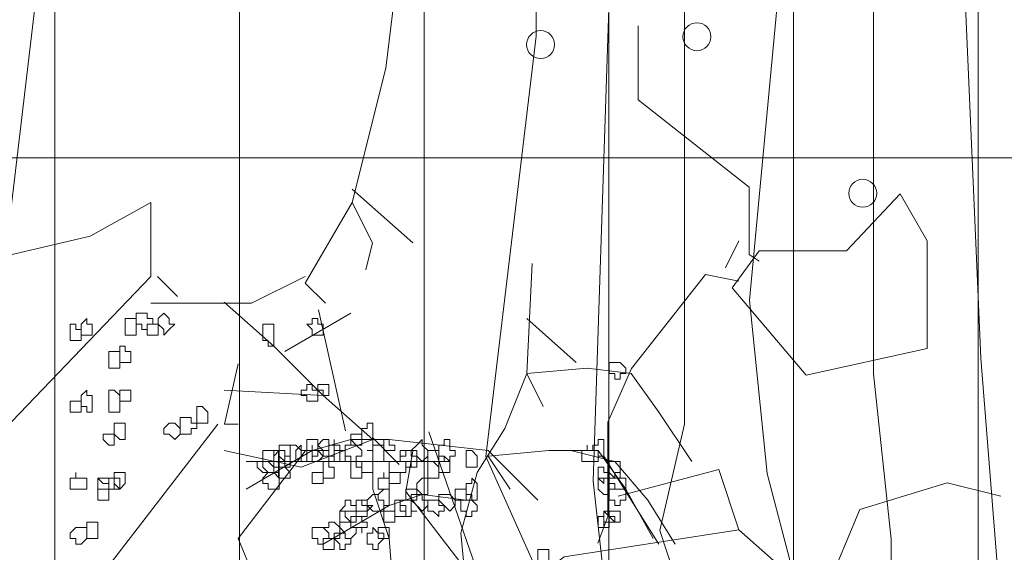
# Model space of a CAD drawing. Header units: millimetres. Extents: x 14400 to 93787, y -21104 to 39413.
# Tile 109 of 256: x 24619 to 24648, y 9767 to 9783. Entities that reach past the tile are written whole.
import ezdxf

# ---------------------------------------------------------------- set-up
doc = ezdxf.new("R2010")
doc.units = ezdxf.units.MM
doc.layers.add('_MODUS - zielen', color=66, linetype='Continuous', lineweight=9)
doc.layers.add('Hatch', color=4, linetype='Continuous', lineweight=5)

msp = doc.modelspace()

# ---------------------------------------------------------------- hatches: boundary and pattern name
at = {"layer": 'Hatch', "ltscale": 2, "true_color": 0xc7c7c7}
h = msp.add_hatch(dxfattribs=at)
h.set_pattern_fill('GRATE', color=9, scale=7, angle=90)
h.paths.add_polyline_path([(24866.08516, 9993.23322), (25012.58516, 9993.23322), (25012.58516, 9747.23322), (24548.33412, 9747.23322), (24548.33412, 9824.23322), (24866.08516, 9824.23322)])

# ---------------------------------------------------------------- linework, layer by layer
at = {"layer": '_MODUS - zielen', "transparency": 33554687}
for p, q in [((24634.23347, 9782.6662, -6681.00084), (24634.23347, 9786.63563, -6681.00084)), ((24640.65485, 9774.72736, -6681.00084), (24641.67736, 9785.65808, -6681.00084)), ((24647.60794, 9772.97963, -6681.00084), (24647.11713, 9784.41393, -6681.00084)), ((24635.95129, 9769.27681, -6681.00084), (24636.44209, 9784.14733, -6681.00084)), ((24644.3768, 9772.50567, -6681.00084), (24644.3768, 9784.14733, -6681.00084)), ((24618.43306, 9777.50676), (24619.16927, 9783.69787)), ((24638.69162, 9770.99492, -6681.00084), (24638.69162, 9783.67337, -6681.00084)), ((24632.72015, 9770.01737, -6681.00084), (24634.23347, 9782.6662, -6681.00084)), ((24641.18656, 9769.51379, -6681.00084), (24640.65485, 9774.72736, -6681.00084)), ((24648.09875, 9766.78852, -6681.00084), (24647.60794, 9772.97963, -6681.00084)), ((24644.90851, 9767.52908, -6681.00084), (24644.3768, 9772.50567, -6681.00084)), ((24632.72015, 9765.81097, -6681.00084), (24631.00232, 9770.75794, -6681.00084)), ((24637.95541, 9767.79568, -6681.00084), (24638.69162, 9770.99492, -6681.00084)), ((24634.72427, 9765.54437, -6681.00084), (24632.72015, 9770.01737, -6681.00084)), ((24636.44209, 9764.8038, -6681.00084), (24635.95129, 9769.27681, -6681.00084)), ((24642.41357, 9764.8038, -6681.00084), (24641.18656, 9769.51379, -6681.00084)), ((24638.69162, 9765.54437, -6681.00084), (24637.95541, 9767.79568, -6681.00084)), ((24644.90851, 9764.30022, -6681.00084), (24644.90851, 9767.52908, -6681.00084))]:
    msp.add_line(p, q, dxfattribs=at)
for points in [[(24631.12451, 9789.58716), (24630.51755, 9788.37441), (24629.70967, 9781.70438), (24628.69889, 9777.66181), (24629.3048, 9776.44907), (24629.10283, 9775.64053)], [(24628.69889, 9778.06602), (24630.51755, 9776.44907)], [(24622.63451, 9775.43842), (24617.98603, 9770.58745), (24614.14543, 9769.37483), (24613.33755, 9770.18324), (24617.38012, 9775.84263), (24620.81572, 9776.65117), (24622.63451, 9777.66181), (24622.63451, 9775.43842)], [(24628.69889, 9777.66181), (24627.28405, 9775.23632), (24627.88996, 9774.62988)], [(24627.28405, 9775.43842), (24625.66723, 9774.62988), (24622.63451, 9774.62988)], [(24622.83754, 9775.43842), (24623.44344, 9774.83212)], [(24627.68799, 9774.42778), (24628.49692, 9770.78968)], [(24625.26223, 9772.8107), (24624.85829, 9770.99165), (24625.26223, 9770.99165)], [(24624.65632, 9770.99165), (24620.91723, 9766.14067), (24620.91723, 9764.11939), (24621.42269, 9763.71518), (24621.82663, 9762.30033), (24623.84738, 9761.28969), (24623.84738, 9754.61966), (24621.82663, 9753.40678), (24619.40087, 9756.03451), (24617.68254, 9758.46), (24617.68254, 9763.51295), (24619.60284, 9764.92806), (24620.61375, 9764.52359)], [(24629.3048, 9770.58745), (24630.11361, 9769.77904)], [(24627.28405, 9770.18324), (24625.26223, 9767.55552), (24626.67708, 9764.11939), (24631.73042, 9758.8642), (24631.93239, 9759.47064)], [(24626.47511, 9770.18324), (24626.47511, 9769.37483)], [(24630.51755, 9770.18324), (24630.31558, 9768.97036), (24632.63982, 9765.9387), (24632.63982, 9760.48128), (24631.73042, 9759.47064), (24631.12451, 9759.47064)]]:
    msp.add_lwpolyline(points, dxfattribs=at)
at = {"layer": '_MODUS - zielen', "transparency": 33554687, "elevation": -6681.00084}
for points in [[(24637.30171, 9782.97411), (24637.30171, 9780.75072), (24640.6358, 9778.12313), (24640.6358, 9776.10184), (24640.93928, 9775.89974)], [(24640.93928, 9776.20283), (24643.56701, 9776.20283), (24645.18382, 9777.92089), (24645.99276, 9776.50605), (24645.99276, 9773.27215), (24642.35413, 9772.46361), (24640.1314, 9775.0912), (24640.93928, 9776.20283)], [(24640.33337, 9776.50605), (24639.92837, 9775.69764)], [(24633.45374, 9762.58797), (24632.13003, 9766.0627), (24631.96457, 9767.71733), (24632.46096, 9769.53743), (24633.28828, 9770.86114), (24633.95013, 9772.51577), (24634.11559, 9775.82504)], [(24640.33337, 9775.2933), (24639.32246, 9775.49541), (24637.09868, 9772.66571), (24636.39126, 9771.04863), (24636.39126, 9768.21894), (24636.08883, 9767.4104)], [(24629.97901, 9763.08436), (24629.97901, 9765.40084), (24629.81354, 9767.55187), (24629.31715, 9769.04104), (24629.31715, 9770.53021), (24627.82798, 9771.85392), (24626.33881, 9773.34309), (24624.84964, 9774.6668)], [(24628.6553, 9774.33587), (24626.66974, 9773.17763), (24626.66974, 9773.17763)], [(24635.4393, 9772.8467), (24633.95013, 9774.17041), (24633.95013, 9774.17041)], [(24634.44652, 9771.52299), (24633.95013, 9772.51577), (24635.77023, 9772.68124), (24637.09393, 9772.51577), (24637.92125, 9771.35753), (24638.91403, 9769.86836)], [(24629.31715, 9770.53021), (24627.82798, 9771.85392), (24624.84964, 9772.01938)], [(24629.31715, 9770.53021), (24627.16613, 9769.70289), (24624.84964, 9770.19929)], [(24634.28106, 9768.71011), (24632.79189, 9770.19929), (24629.81354, 9770.53021), (24628.6553, 9770.53021), (24627.49705, 9770.19929), (24625.51149, 9769.04104)], [(24633.45374, 9769.04104), (24632.79189, 9770.03382), (24634.61198, 9770.19929), (24636.10115, 9770.19929), (24636.92847, 9769.04104), (24637.75579, 9767.55187)], [(24635.27384, 9770.19929), (24636.59754, 9769.86836), (24637.59033, 9768.71011), (24638.41764, 9767.38641)], [(24631.63364, 9769.86836), (24629.97901, 9769.86836), (24628.48984, 9769.86836), (24625.51149, 9769.86836)], [(24636.26662, 9770.03382), (24637.09393, 9768.71011), (24637.92125, 9767.38641)], [(24636.69474, 9768.82524), (24639.7264, 9769.63378), (24640.33337, 9767.81473)], [(24648.21549, 9768.82524), (24646.59867, 9769.22958), (24643.97095, 9768.42104), (24642.9611, 9765.99568), (24641.74822, 9765.38938)], [(24632.13003, 9768.71011), (24630.80632, 9768.87558), (24629.81354, 9768.54465), (24627.82798, 9767.38641)], [(24641.95019, 9765.18714), (24642.15216, 9766.19778), (24640.33337, 9767.81473), (24635.07792, 9767.00619), (24634.26899, 9766.39989)]]:
    msp.add_lwpolyline(points, dxfattribs=at)
at = {"layer": '_MODUS - zielen', "transparency": 33554687}
for points in [[(24638.64766, 9782.64841, 1), (24639.48921, 9782.64841, 1)], [(24633.9441, 9782.41142, 1), (24634.78565, 9782.41142, 1)], [(24643.63753, 9777.93842, 1), (24644.47907, 9777.93842, 1)]]:
    msp.add_lwpolyline(points, format="xyb", close=True, dxfattribs=at)
at = {"layer": '_MODUS - zielen', "transparency": 33554687, "elevation": -6681.00084}
for points in [[(24622.36769, 9774.33587), (24622.20222, 9774.33587), (24622.20222, 9774.17041), (24622.20222, 9774.00494), (24622.20222, 9774.00494), (24622.36769, 9774.00494), (24622.36769, 9773.83948), (24622.53315, 9773.83948), (24622.53315, 9773.83948), (24622.53315, 9774.00494), (24622.69861, 9774.00494), (24622.69861, 9774.00494), (24622.69861, 9774.17041), (24622.53315, 9774.17041), (24622.53315, 9774.33587), (24622.53315, 9774.33587)], [(24622.36769, 9774.33587), (24622.20222, 9774.33587), (24622.20222, 9774.17041), (24622.20222, 9774.00494), (24622.20222, 9774.00494), (24622.36769, 9774.00494), (24622.36769, 9773.83948), (24622.53315, 9773.83948), (24622.53315, 9773.83948), (24622.53315, 9774.00494), (24622.69861, 9774.00494), (24622.69861, 9774.00494), (24622.69861, 9774.17041), (24622.53315, 9774.17041), (24622.53315, 9774.33587), (24622.53315, 9774.33587)], [(24623.02954, 9774.33587), (24622.86408, 9774.17041), (24622.86408, 9774.00494), (24622.86408, 9774.00494), (24623.02954, 9773.83948), (24623.02954, 9773.83948), (24623.02954, 9773.67402), (24623.195, 9773.83948), (24623.36047, 9774.00494), (24623.36047, 9774.00494), (24623.195, 9774.00494), (24623.195, 9774.17041)], [(24620.21666, 9774.00494), (24620.21666, 9773.83948), (24620.21666, 9773.67402), (24620.21666, 9773.67402), (24620.21666, 9773.67402), (24620.21666, 9773.50855), (24620.38213, 9773.50855), (24620.38213, 9773.50855), (24620.54759, 9773.50855), (24620.54759, 9773.67402), (24620.54759, 9773.67402), (24620.54759, 9773.83948), (24620.38213, 9773.83948), (24620.38213, 9774.00494), (24620.38213, 9774.00494)], [(24620.71305, 9774.17041), (24620.54759, 9774.00494), (24620.54759, 9774.00494), (24620.54759, 9773.83948), (24620.54759, 9773.67402), (24620.71305, 9773.67402), (24620.71305, 9773.67402), (24620.71305, 9773.67402), (24620.87852, 9773.67402), (24620.87852, 9773.83948), (24620.87852, 9774.00494), (24620.87852, 9774.00494), (24620.71305, 9774.00494)], [(24622.03676, 9774.17041), (24621.8713, 9774.17041), (24621.8713, 9774.00494), (24621.8713, 9774.00494), (24621.8713, 9773.83948), (24621.8713, 9773.67402), (24622.03676, 9773.67402), (24622.03676, 9773.67402), (24622.20222, 9773.67402), (24622.20222, 9773.67402), (24622.20222, 9773.67402), (24622.20222, 9773.83948), (24622.20222, 9774.00494), (24622.20222, 9774.00494), (24622.20222, 9774.00494), (24622.20222, 9774.17041)], [(24622.03676, 9774.17041), (24621.8713, 9774.17041), (24621.8713, 9774.00494), (24621.8713, 9774.00494), (24621.8713, 9773.83948), (24621.8713, 9773.67402), (24622.03676, 9773.67402), (24622.03676, 9773.67402), (24622.20222, 9773.67402), (24622.20222, 9773.67402), (24622.20222, 9773.67402), (24622.20222, 9773.83948), (24622.20222, 9774.00494), (24622.20222, 9774.00494), (24622.20222, 9774.00494), (24622.20222, 9774.17041)], [(24622.53315, 9774.00494), (24622.53315, 9774.00494), (24622.53315, 9774.00494), (24622.53315, 9773.83948), (24622.53315, 9773.83948), (24622.53315, 9773.67402), (24622.53315, 9773.67402), (24622.69861, 9773.67402), (24622.86408, 9773.67402), (24622.86408, 9773.67402), (24622.86408, 9773.67402), (24622.86408, 9773.83948), (24622.86408, 9774.00494), (24622.86408, 9774.00494), (24622.86408, 9774.00494), (24622.69861, 9774.00494)], [(24626.00788, 9774.00494), (24626.00788, 9773.83948), (24626.00788, 9773.67402), (24626.00788, 9773.67402), (24626.00788, 9773.67402), (24626.00788, 9773.50855), (24626.17335, 9773.50855), (24626.17335, 9773.34309), (24626.33881, 9773.34309), (24626.33881, 9773.50855), (24626.33881, 9773.67402), (24626.33881, 9773.67402), (24626.33881, 9773.83948), (24626.33881, 9773.83948), (24626.33881, 9774.00494), (24626.17335, 9774.00494)], [(24627.49705, 9774.17041), (24627.49705, 9774.00494), (24627.33159, 9774.00494), (24627.33159, 9774.00494), (24627.49705, 9773.83948), (24627.49705, 9773.67402), (24627.49705, 9773.67402), (24627.66252, 9773.67402), (24627.82798, 9773.67402), (24627.82798, 9773.83948), (24627.82798, 9774.00494), (24627.82798, 9774.00494), (24627.66252, 9774.00494), (24627.66252, 9774.17041)], [(24621.37491, 9773.17763), (24621.37491, 9773.01216), (24621.37491, 9772.8467), (24621.37491, 9772.8467), (24621.37491, 9772.68124), (24621.54037, 9772.68124), (24621.70583, 9772.68124), (24621.70583, 9772.8467), (24621.70583, 9772.8467), (24621.70583, 9773.01216), (24621.70583, 9773.17763), (24621.54037, 9773.17763)], [(24621.70583, 9773.34309), (24621.70583, 9773.17763), (24621.70583, 9773.17763), (24621.70583, 9773.01216), (24621.70583, 9773.01216), (24621.70583, 9772.8467), (24621.8713, 9772.8467), (24621.8713, 9772.8467), (24621.8713, 9772.8467), (24622.03676, 9772.8467), (24622.03676, 9773.01216), (24622.03676, 9773.17763), (24622.03676, 9773.17763), (24621.8713, 9773.17763), (24621.8713, 9773.34309)], [(24636.59754, 9772.8467), (24636.59754, 9772.8467), (24636.43208, 9772.8467), (24636.43208, 9772.68124), (24636.43208, 9772.51577), (24636.59754, 9772.51577), (24636.59754, 9772.51577), (24636.59754, 9772.51577), (24636.59754, 9772.35031), (24636.76301, 9772.35031), (24636.76301, 9772.51577), (24636.92847, 9772.51577), (24636.92847, 9772.51577), (24636.92847, 9772.68124), (24636.76301, 9772.8467), (24636.76301, 9772.8467)], [(24620.71305, 9772.01938), (24620.54759, 9771.85392), (24620.54759, 9771.68846), (24620.54759, 9771.68846), (24620.54759, 9771.52299), (24620.71305, 9771.52299), (24620.71305, 9771.35753), (24620.71305, 9771.35753), (24620.87852, 9771.35753), (24620.87852, 9771.52299), (24620.87852, 9771.68846), (24620.87852, 9771.68846), (24620.87852, 9771.85392), (24620.71305, 9771.85392)], [(24621.37491, 9772.01938), (24621.37491, 9771.85392), (24621.37491, 9771.68846), (24621.37491, 9771.68846), (24621.37491, 9771.52299), (24621.37491, 9771.52299), (24621.37491, 9771.35753), (24621.54037, 9771.35753), (24621.70583, 9771.35753), (24621.70583, 9771.52299), (24621.70583, 9771.68846), (24621.70583, 9771.68846), (24621.70583, 9771.68846), (24621.70583, 9771.85392), (24621.54037, 9772.01938)], [(24621.70583, 9772.01938), (24621.70583, 9772.01938), (24621.70583, 9772.01938), (24621.70583, 9771.85392), (24621.70583, 9771.68846), (24621.70583, 9771.68846), (24621.70583, 9771.68846), (24621.8713, 9771.68846), (24621.8713, 9771.68846), (24622.03676, 9771.68846), (24622.03676, 9771.68846), (24622.03676, 9771.85392), (24622.03676, 9772.01938), (24621.8713, 9772.01938), (24621.8713, 9772.01938), (24621.8713, 9772.01938)], [(24627.33159, 9772.18485), (24627.33159, 9772.01938), (24627.16613, 9772.01938), (24627.16613, 9772.01938), (24627.16613, 9771.85392), (24627.33159, 9771.85392), (24627.33159, 9771.68846), (24627.49705, 9771.68846), (24627.49705, 9771.68846), (24627.49705, 9771.68846), (24627.49705, 9771.68846), (24627.66252, 9771.68846), (24627.66252, 9771.85392), (24627.66252, 9772.01938), (24627.66252, 9772.01938), (24627.49705, 9772.01938), (24627.49705, 9772.18485), (24627.49705, 9772.18485)], [(24627.82798, 9772.18485), (24627.66252, 9772.18485), (24627.66252, 9772.18485), (24627.66252, 9772.01938), (24627.66252, 9772.01938), (24627.82798, 9772.01938), (24627.82798, 9771.85392), (24627.82798, 9771.85392), (24627.99344, 9771.85392), (24627.99344, 9772.01938), (24627.99344, 9772.01938), (24627.99344, 9772.18485), (24627.99344, 9772.18485)], [(24620.21666, 9771.68846), (24620.21666, 9771.68846), (24620.21666, 9771.68846), (24620.21666, 9771.52299), (24620.21666, 9771.35753), (24620.21666, 9771.35753), (24620.21666, 9771.35753), (24620.38213, 9771.35753), (24620.38213, 9771.35753), (24620.54759, 9771.35753), (24620.54759, 9771.35753), (24620.54759, 9771.52299), (24620.54759, 9771.68846), (24620.38213, 9771.68846), (24620.38213, 9771.68846), (24620.38213, 9771.68846)], [(24624.02232, 9771.52299), (24624.02232, 9771.35753), (24624.02232, 9771.35753), (24624.02232, 9771.19207), (24624.02232, 9771.19207), (24624.02232, 9771.0266), (24624.18779, 9771.0266), (24624.35325, 9771.0266), (24624.35325, 9771.0266), (24624.35325, 9771.0266), (24624.35325, 9771.19207), (24624.35325, 9771.35753), (24624.35325, 9771.35753), (24624.35325, 9771.35753), (24624.18779, 9771.52299)], [(24623.69139, 9771.19207), (24623.52593, 9771.19207), (24623.52593, 9771.0266), (24623.52593, 9771.0266), (24623.52593, 9770.86114), (24623.52593, 9770.69568), (24623.69139, 9770.69568), (24623.69139, 9770.69568), (24623.85686, 9770.69568), (24623.85686, 9770.86114), (24624.02232, 9770.86114), (24624.02232, 9771.0266), (24623.85686, 9771.0266), (24623.85686, 9771.0266), (24623.85686, 9771.19207)], [(24621.70583, 9771.0266), (24621.54037, 9771.0266), (24621.54037, 9770.86114), (24621.54037, 9770.69568), (24621.54037, 9770.69568), (24621.70583, 9770.53021), (24621.70583, 9770.53021), (24621.8713, 9770.53021), (24621.8713, 9770.69568), (24621.8713, 9770.69568), (24621.8713, 9770.86114), (24621.8713, 9770.86114), (24621.8713, 9771.0266)], [(24623.195, 9771.0266), (24623.02954, 9770.86114), (24623.02954, 9770.69568), (24623.195, 9770.69568), (24623.195, 9770.69568), (24623.36047, 9770.53021), (24623.36047, 9770.53021), (24623.52593, 9770.69568), (24623.52593, 9770.69568), (24623.52593, 9770.86114), (24623.36047, 9771.0266), (24623.36047, 9771.0266), (24623.36047, 9771.0266)], [(24629.15169, 9770.86114), (24628.98623, 9770.86114), (24628.98623, 9770.69568), (24628.98623, 9770.69568), (24628.98623, 9770.53021), (24629.15169, 9770.53021), (24629.15169, 9770.53021), (24629.31715, 9770.53021), (24629.31715, 9770.53021), (24629.31715, 9770.53021), (24629.31715, 9770.69568), (24629.31715, 9770.69568), (24629.31715, 9770.86114), (24629.31715, 9770.86114), (24629.31715, 9771.0266), (24629.15169, 9771.0266)], [(24621.37491, 9770.69568), (24621.20944, 9770.69568), (24621.20944, 9770.69568), (24621.20944, 9770.53021), (24621.20944, 9770.53021), (24621.37491, 9770.36475), (24621.37491, 9770.36475), (24621.54037, 9770.36475), (24621.54037, 9770.53021), (24621.54037, 9770.53021), (24621.54037, 9770.69568), (24621.54037, 9770.69568)], [(24627.49705, 9770.53021), (24627.33159, 9770.53021), (24627.33159, 9770.36475), (24627.33159, 9770.19929), (24627.33159, 9770.19929), (24627.49705, 9770.19929), (24627.49705, 9770.03382), (24627.49705, 9770.03382), (24627.66252, 9770.03382), (24627.66252, 9770.19929), (24627.82798, 9770.19929), (24627.82798, 9770.19929), (24627.66252, 9770.36475), (24627.66252, 9770.53021)], [(24627.82798, 9770.53021), (24627.66252, 9770.36475), (24627.66252, 9770.19929), (24627.66252, 9770.19929), (24627.82798, 9770.19929), (24627.82798, 9770.03382), (24627.82798, 9770.03382), (24627.99344, 9770.03382), (24628.15891, 9770.03382), (24628.15891, 9770.19929), (24628.15891, 9770.19929), (24628.15891, 9770.36475), (24627.99344, 9770.36475), (24627.99344, 9770.53021)], [(24628.15891, 9770.36475), (24627.99344, 9770.36475), (24627.99344, 9770.19929), (24627.99344, 9770.19929), (24627.99344, 9770.03382), (24628.15891, 9770.03382), (24628.15891, 9769.86836), (24628.15891, 9769.86836), (24628.32437, 9769.86836), (24628.32437, 9770.03382), (24628.32437, 9770.03382), (24628.32437, 9770.19929), (24628.32437, 9770.19929), (24628.32437, 9770.36475), (24628.15891, 9770.36475), (24628.15891, 9770.53021)], [(24628.6553, 9770.53021), (24628.6553, 9770.36475), (24628.48984, 9770.36475), (24628.48984, 9770.19929), (24628.48984, 9770.19929), (24628.48984, 9770.03382), (24628.6553, 9770.03382), (24628.6553, 9769.86836), (24628.82076, 9769.86836), (24628.82076, 9770.03382), (24628.98623, 9770.03382), (24628.98623, 9770.19929), (24628.98623, 9770.19929), (24628.82076, 9770.36475)], [(24628.6553, 9770.69568), (24628.6553, 9770.69568), (24628.6553, 9770.69568), (24628.6553, 9770.53021), (24628.6553, 9770.53021), (24628.6553, 9770.53021), (24628.6553, 9770.36475), (24628.82076, 9770.36475), (24628.98623, 9770.36475), (24628.98623, 9770.36475), (24628.98623, 9770.53021), (24628.98623, 9770.53021), (24628.98623, 9770.69568), (24628.98623, 9770.69568), (24628.98623, 9770.69568), (24628.82076, 9770.69568)], [(24629.64808, 9770.53021), (24629.64808, 9770.53021), (24629.64808, 9770.36475), (24629.64808, 9770.19929), (24629.64808, 9770.19929), (24629.81354, 9770.19929), (24629.81354, 9770.19929), (24629.97901, 9770.19929), (24629.97901, 9770.36475), (24629.81354, 9770.36475), (24629.81354, 9770.53021), (24629.81354, 9770.53021)], [(24630.64086, 9770.36475), (24630.4754, 9770.19929), (24630.4754, 9770.19929), (24630.64086, 9770.19929), (24630.64086, 9770.03382), (24630.80632, 9769.86836), (24630.80632, 9769.86836), (24630.97179, 9770.03382), (24630.97179, 9770.19929), (24630.97179, 9770.19929), (24630.80632, 9770.36475), (24630.80632, 9770.36475), (24630.80632, 9770.53021)], [(24631.46818, 9770.36475), (24631.30271, 9770.36475), (24631.30271, 9770.19929), (24631.30271, 9770.19929), (24631.30271, 9770.03382), (24631.46818, 9770.03382), (24631.46818, 9769.86836), (24631.63364, 9769.86836), (24631.63364, 9769.86836), (24631.63364, 9770.03382), (24631.7991, 9770.03382), (24631.7991, 9770.19929), (24631.7991, 9770.19929), (24631.63364, 9770.19929), (24631.63364, 9770.36475), (24631.63364, 9770.36475), (24631.63364, 9770.53021), (24631.46818, 9770.53021)], [(24636.10115, 9770.53021), (24636.10115, 9770.36475), (24635.93569, 9770.36475), (24635.93569, 9770.19929), (24636.10115, 9770.19929), (24636.10115, 9770.19929), (24636.10115, 9770.03382), (24636.10115, 9770.03382), (24636.26662, 9770.03382), (24636.26662, 9770.03382), (24636.26662, 9770.19929), (24636.26662, 9770.19929), (24636.26662, 9770.36475), (24636.26662, 9770.53021)], [(24626.17335, 9770.19929), (24626.17335, 9770.19929), (24626.00788, 9770.19929), (24626.00788, 9770.03382), (24626.00788, 9769.86836), (24626.17335, 9769.86836), (24626.33881, 9769.70289), (24626.33881, 9769.70289), (24626.33881, 9769.86836), (24626.50427, 9769.86836), (24626.50427, 9769.86836), (24626.50427, 9770.03382), (24626.50427, 9770.19929), (24626.33881, 9770.19929), (24626.33881, 9770.19929)], [(24626.33881, 9770.19929), (24626.33881, 9770.19929), (24626.33881, 9770.03382), (24626.33881, 9769.86836), (24626.33881, 9769.86836), (24626.33881, 9769.70289), (24626.33881, 9769.70289), (24626.50427, 9769.70289), (24626.66974, 9769.70289), (24626.66974, 9769.86836), (24626.66974, 9769.86836), (24626.66974, 9769.86836), (24626.66974, 9769.86836), (24626.66974, 9770.03382), (24626.66974, 9770.19929), (24626.50427, 9770.19929)], [(24626.50427, 9770.19929), (24626.33881, 9770.03382), (24626.33881, 9769.86836), (24626.33881, 9769.86836), (24626.50427, 9769.86836), (24626.50427, 9769.70289), (24626.66974, 9769.70289), (24626.66974, 9769.70289), (24626.8352, 9769.70289), (24626.8352, 9769.86836), (24626.8352, 9769.86836), (24626.8352, 9770.03382), (24626.66974, 9770.03382), (24626.66974, 9770.19929), (24626.66974, 9770.19929)], [(24626.66974, 9770.36475), (24626.50427, 9770.36475), (24626.50427, 9770.19929), (24626.50427, 9770.19929), (24626.50427, 9770.03382), (24626.66974, 9769.86836), (24626.66974, 9769.86836), (24626.8352, 9769.86836), (24626.8352, 9770.03382), (24626.8352, 9770.19929), (24626.8352, 9770.19929), (24626.8352, 9770.36475)], [(24627.00066, 9770.36475), (24626.8352, 9770.36475), (24626.8352, 9770.19929), (24626.8352, 9770.19929), (24626.8352, 9770.03382), (24626.8352, 9769.86836), (24627.00066, 9769.86836), (24627.00066, 9769.86836), (24627.16613, 9769.86836), (24627.16613, 9770.03382), (24627.16613, 9770.19929), (24627.16613, 9770.19929)], [(24627.00066, 9770.19929), (24627.00066, 9770.19929), (24627.00066, 9770.19929), (24627.00066, 9770.03382), (24627.00066, 9770.03382), (24627.00066, 9769.86836), (24627.16613, 9769.86836), (24627.16613, 9769.86836), (24627.33159, 9769.86836), (24627.33159, 9769.86836), (24627.33159, 9770.03382), (24627.33159, 9770.19929), (24627.33159, 9770.19929), (24627.16613, 9770.19929), (24627.16613, 9770.19929), (24627.16613, 9770.36475)], [(24627.49705, 9770.19929), (24627.33159, 9770.19929), (24627.33159, 9770.19929), (24627.33159, 9770.03382), (24627.33159, 9769.86836), (24627.49705, 9769.86836), (24627.49705, 9769.86836), (24627.49705, 9769.86836), (24627.66252, 9769.86836), (24627.66252, 9769.86836), (24627.82798, 9770.03382), (24627.66252, 9770.19929), (24627.66252, 9770.19929), (24627.49705, 9770.19929), (24627.49705, 9770.36475)], [(24627.66252, 9770.19929), (24627.66252, 9770.19929), (24627.49705, 9770.19929), (24627.49705, 9770.03382), (24627.49705, 9769.86836), (24627.66252, 9769.86836), (24627.66252, 9769.86836), (24627.82798, 9769.86836), (24627.82798, 9769.70289), (24627.82798, 9769.70289), (24627.82798, 9769.86836), (24627.99344, 9769.86836), (24627.99344, 9769.86836), (24627.99344, 9770.03382), (24627.99344, 9770.19929), (24627.82798, 9770.19929), (24627.82798, 9770.19929), (24627.82798, 9770.19929)], [(24628.32437, 9770.19929), (24628.15891, 9770.19929), (24628.15891, 9770.19929), (24628.15891, 9770.03382), (24628.15891, 9769.86836), (24628.15891, 9769.86836), (24628.32437, 9769.86836), (24628.32437, 9769.86836), (24628.48984, 9769.86836), (24628.48984, 9769.86836), (24628.48984, 9770.03382), (24628.48984, 9770.19929)], [(24629.31715, 9770.36475), (24629.31715, 9770.19929), (24629.15169, 9770.19929), (24629.15169, 9770.19929), (24629.31715, 9770.19929), (24629.31715, 9770.03382), (24629.31715, 9769.86836), (24629.31715, 9769.86836), (24629.48262, 9769.86836), (24629.64808, 9769.86836), (24629.64808, 9770.03382), (24629.64808, 9770.19929), (24629.64808, 9770.19929), (24629.64808, 9770.36475), (24629.48262, 9770.36475)], [(24630.30993, 9770.19929), (24630.30993, 9770.03382), (24630.14447, 9770.03382), (24630.14447, 9769.86836), (24630.30993, 9769.86836), (24630.30993, 9769.70289), (24630.4754, 9769.70289), (24630.4754, 9769.70289), (24630.64086, 9769.70289), (24630.64086, 9769.86836), (24630.64086, 9769.86836), (24630.64086, 9770.03382), (24630.4754, 9770.03382), (24630.4754, 9770.19929), (24630.4754, 9770.19929)], [(24630.30993, 9770.19929), (24630.14447, 9770.19929), (24630.14447, 9770.03382), (24630.14447, 9769.86836), (24630.30993, 9769.86836), (24630.4754, 9769.86836), (24630.4754, 9769.70289), (24630.4754, 9769.86836), (24630.64086, 9769.86836), (24630.64086, 9769.86836), (24630.64086, 9770.03382), (24630.4754, 9770.03382), (24630.4754, 9770.19929), (24630.4754, 9770.19929)], [(24631.13725, 9770.19929), (24630.97179, 9770.19929), (24630.97179, 9770.19929), (24630.97179, 9770.03382), (24630.97179, 9769.86836), (24630.97179, 9769.86836), (24631.13725, 9769.86836), (24631.30271, 9769.70289), (24631.30271, 9769.86836), (24631.30271, 9769.86836), (24631.30271, 9769.86836), (24631.30271, 9770.03382), (24631.30271, 9770.19929), (24631.30271, 9770.19929), (24631.30271, 9770.19929)], [(24632.29549, 9770.19929), (24632.13003, 9770.19929), (24632.13003, 9770.03382), (24632.13003, 9769.86836), (24632.13003, 9769.86836), (24632.13003, 9769.70289), (24632.29549, 9769.70289), (24632.29549, 9769.70289), (24632.46096, 9769.70289), (24632.46096, 9769.86836), (24632.46096, 9769.86836), (24632.46096, 9770.03382)], [(24635.77023, 9770.19929), (24635.60476, 9770.19929), (24635.60476, 9770.19929), (24635.60476, 9770.03382), (24635.60476, 9769.86836), (24635.77023, 9769.86836), (24635.77023, 9769.86836), (24635.77023, 9769.86836), (24635.93569, 9769.86836), (24635.93569, 9769.86836), (24636.10115, 9769.86836), (24636.10115, 9770.03382), (24636.10115, 9770.19929), (24635.93569, 9770.19929), (24635.77023, 9770.19929), (24635.77023, 9770.36475), (24635.77023, 9770.36475)], [(24626.00788, 9769.86836), (24626.00788, 9769.86836), (24625.84242, 9769.86836), (24625.84242, 9769.70289), (24626.00788, 9769.53743), (24626.00788, 9769.53743), (24626.00788, 9769.53743), (24626.17335, 9769.53743), (24626.33881, 9769.53743), (24626.33881, 9769.53743), (24626.33881, 9769.70289), (24626.33881, 9769.86836), (24626.17335, 9769.86836)], [(24626.17335, 9769.86836), (24626.17335, 9769.86836), (24626.00788, 9769.86836), (24626.00788, 9769.70289), (24626.17335, 9769.53743), (24626.17335, 9769.53743), (24626.33881, 9769.53743), (24626.33881, 9769.53743), (24626.50427, 9769.53743), (24626.50427, 9769.53743), (24626.50427, 9769.70289), (24626.50427, 9769.86836), (24626.33881, 9769.86836), (24626.33881, 9769.86836)], [(24627.82798, 9769.86836), (24627.82798, 9769.70289), (24627.82798, 9769.70289), (24627.82798, 9769.53743), (24627.82798, 9769.53743), (24627.82798, 9769.37197), (24627.82798, 9769.37197), (24627.99344, 9769.37197), (24628.15891, 9769.37197), (24628.15891, 9769.37197), (24628.15891, 9769.37197), (24628.15891, 9769.53743), (24628.15891, 9769.53743), (24628.15891, 9769.70289), (24627.99344, 9769.70289), (24627.99344, 9769.86836)], [(24628.6553, 9769.70289), (24628.6553, 9769.70289), (24628.6553, 9769.53743), (24628.6553, 9769.53743), (24628.6553, 9769.37197), (24628.6553, 9769.37197), (24628.6553, 9769.37197), (24628.82076, 9769.37197), (24628.98623, 9769.37197), (24628.98623, 9769.37197), (24628.98623, 9769.53743), (24628.98623, 9769.53743), (24628.98623, 9769.70289), (24628.82076, 9769.70289), (24628.82076, 9769.86836), (24628.6553, 9769.86836)], [(24628.98623, 9769.86836), (24628.98623, 9769.86836), (24628.98623, 9769.86836), (24628.98623, 9769.70289), (24628.98623, 9769.53743), (24628.98623, 9769.53743), (24628.98623, 9769.53743), (24629.15169, 9769.53743), (24629.31715, 9769.53743), (24629.31715, 9769.53743), (24629.31715, 9769.70289), (24629.31715, 9769.86836), (24629.31715, 9769.86836), (24629.31715, 9769.86836), (24629.15169, 9769.86836)], [(24629.97901, 9769.86836), (24629.81354, 9769.86836), (24629.81354, 9769.86836), (24629.81354, 9769.70289), (24629.81354, 9769.53743), (24629.97901, 9769.53743), (24629.97901, 9769.53743), (24630.14447, 9769.53743), (24630.14447, 9769.53743), (24630.14447, 9769.53743), (24630.30993, 9769.53743), (24630.30993, 9769.70289), (24630.30993, 9769.86836), (24630.14447, 9769.86836), (24630.14447, 9769.86836), (24630.14447, 9769.86836)], [(24630.97179, 9769.86836), (24630.97179, 9769.86836), (24630.97179, 9769.70289), (24630.97179, 9769.53743), (24630.97179, 9769.53743), (24630.97179, 9769.37197), (24630.97179, 9769.37197), (24631.13725, 9769.37197), (24631.30271, 9769.37197), (24631.30271, 9769.53743), (24631.30271, 9769.53743), (24631.30271, 9769.70289), (24631.13725, 9769.86836)], [(24631.30271, 9770.03382), (24631.30271, 9769.86836), (24631.30271, 9769.86836), (24631.30271, 9769.86836), (24631.30271, 9769.70289), (24631.30271, 9769.53743), (24631.30271, 9769.53743), (24631.46818, 9769.53743), (24631.63364, 9769.53743), (24631.63364, 9769.53743), (24631.63364, 9769.53743), (24631.63364, 9769.70289), (24631.63364, 9769.86836), (24631.63364, 9769.86836), (24631.46818, 9770.03382)], [(24636.59754, 9769.86836), (24636.43208, 9769.86836), (24636.43208, 9769.70289), (24636.43208, 9769.53743), (24636.43208, 9769.53743), (24636.59754, 9769.37197), (24636.59754, 9769.37197), (24636.76301, 9769.37197), (24636.76301, 9769.53743), (24636.76301, 9769.53743), (24636.76301, 9769.70289), (24636.76301, 9769.86836)], [(24626.66974, 9769.70289), (24626.50427, 9769.70289), (24626.50427, 9769.53743), (24626.50427, 9769.53743), (24626.50427, 9769.37197), (24626.50427, 9769.37197), (24626.66974, 9769.37197), (24626.66974, 9769.37197), (24626.8352, 9769.37197), (24626.8352, 9769.37197), (24626.8352, 9769.53743), (24626.8352, 9769.53743)], [(24636.10115, 9769.70289), (24636.10115, 9769.53743), (24636.10115, 9769.53743), (24636.10115, 9769.53743), (24636.10115, 9769.37197), (24636.10115, 9769.37197), (24636.26662, 9769.2065), (24636.26662, 9769.2065), (24636.26662, 9769.37197), (24636.43208, 9769.37197), (24636.43208, 9769.37197), (24636.43208, 9769.53743), (24636.26662, 9769.53743), (24636.26662, 9769.70289), (24636.26662, 9769.70289)], [(24620.38213, 9769.37197), (24620.21666, 9769.37197), (24620.21666, 9769.37197), (24620.21666, 9769.2065), (24620.21666, 9769.04104), (24620.38213, 9769.04104), (24620.38213, 9769.04104), (24620.38213, 9769.04104), (24620.54759, 9769.04104), (24620.54759, 9769.04104), (24620.71305, 9769.04104), (24620.71305, 9769.2065), (24620.71305, 9769.37197), (24620.54759, 9769.37197), (24620.54759, 9769.37197), (24620.38213, 9769.37197), (24620.38213, 9769.53743), (24620.38213, 9769.53743)], [(24621.04398, 9769.2065), (24621.04398, 9769.2065), (24621.04398, 9769.04104), (24621.04398, 9769.04104), (24621.04398, 9768.87558), (24621.04398, 9768.87558), (24621.04398, 9768.71011), (24621.20944, 9768.71011), (24621.37491, 9768.71011), (24621.37491, 9768.87558), (24621.37491, 9768.87558), (24621.37491, 9769.04104), (24621.37491, 9769.04104), (24621.37491, 9769.04104), (24621.37491, 9769.2065), (24621.20944, 9769.2065), (24621.04398, 9769.37197)], [(24621.04398, 9769.2065), (24621.04398, 9769.2065), (24621.04398, 9769.04104), (24621.04398, 9769.04104), (24621.04398, 9768.87558), (24621.04398, 9768.87558), (24621.04398, 9768.71011), (24621.20944, 9768.71011), (24621.37491, 9768.71011), (24621.37491, 9768.87558), (24621.37491, 9768.87558), (24621.37491, 9769.04104), (24621.37491, 9769.04104), (24621.37491, 9769.04104), (24621.37491, 9769.2065), (24621.20944, 9769.2065), (24621.04398, 9769.37197)], [(24621.20944, 9769.37197), (24621.04398, 9769.37197), (24621.04398, 9769.37197), (24621.04398, 9769.2065), (24621.04398, 9769.04104), (24621.20944, 9769.04104), (24621.37491, 9769.04104), (24621.37491, 9769.04104), (24621.54037, 9769.04104), (24621.54037, 9769.2065), (24621.54037, 9769.37197), (24621.37491, 9769.37197), (24621.37491, 9769.37197), (24621.37491, 9769.37197)], [(24621.54037, 9769.53743), (24621.54037, 9769.53743), (24621.54037, 9769.37197), (24621.37491, 9769.37197), (24621.54037, 9769.37197), (24621.54037, 9769.2065), (24621.70583, 9769.04104), (24621.70583, 9769.04104), (24621.8713, 9769.2065), (24621.8713, 9769.37197), (24621.8713, 9769.37197), (24621.8713, 9769.53743), (24621.70583, 9769.53743), (24621.70583, 9769.53743), (24621.70583, 9769.53743)], [(24621.37491, 9769.37197), (24621.37491, 9769.37197), (24621.37491, 9769.2065), (24621.37491, 9769.04104), (24621.37491, 9769.04104), (24621.37491, 9769.04104), (24621.54037, 9769.04104), (24621.70583, 9769.04104), (24621.70583, 9769.04104), (24621.70583, 9769.04104), (24621.70583, 9769.2065), (24621.70583, 9769.37197), (24621.70583, 9769.37197), (24621.70583, 9769.37197), (24621.54037, 9769.37197)], [(24621.37491, 9769.37197), (24621.37491, 9769.37197), (24621.37491, 9769.2065), (24621.37491, 9769.04104), (24621.37491, 9769.04104), (24621.37491, 9769.04104), (24621.54037, 9769.04104), (24621.70583, 9769.04104), (24621.70583, 9769.04104), (24621.70583, 9769.04104), (24621.70583, 9769.2065), (24621.70583, 9769.37197), (24621.70583, 9769.37197), (24621.70583, 9769.37197), (24621.54037, 9769.37197)], [(24626.17335, 9769.53743), (24626.00788, 9769.37197), (24626.00788, 9769.37197), (24626.00788, 9769.2065), (24626.17335, 9769.2065), (24626.17335, 9769.04104), (24626.33881, 9769.04104), (24626.33881, 9769.04104), (24626.50427, 9769.04104), (24626.50427, 9769.2065), (24626.50427, 9769.37197), (24626.50427, 9769.37197), (24626.33881, 9769.53743), (24626.33881, 9769.53743)], [(24627.49705, 9769.53743), (24627.49705, 9769.53743), (24627.49705, 9769.53743), (24627.49705, 9769.37197), (24627.49705, 9769.37197), (24627.49705, 9769.2065), (24627.49705, 9769.2065), (24627.66252, 9769.2065), (24627.82798, 9769.2065), (24627.82798, 9769.37197), (24627.82798, 9769.37197), (24627.82798, 9769.53743), (24627.66252, 9769.53743)], [(24629.64808, 9769.37197), (24629.48262, 9769.37197), (24629.48262, 9769.37197), (24629.48262, 9769.2065), (24629.48262, 9769.04104), (24629.64808, 9769.04104), (24629.64808, 9769.04104), (24629.64808, 9769.04104), (24629.81354, 9769.04104), (24629.81354, 9769.04104), (24629.81354, 9769.2065), (24629.81354, 9769.37197), (24629.81354, 9769.37197), (24629.64808, 9769.37197), (24629.64808, 9769.53743), (24629.64808, 9769.53743)], [(24629.81354, 9769.53743), (24629.81354, 9769.53743), (24629.81354, 9769.37197), (24629.81354, 9769.37197), (24629.81354, 9769.37197), (24629.81354, 9769.2065), (24629.97901, 9769.2065), (24630.14447, 9769.2065), (24630.14447, 9769.37197), (24630.14447, 9769.37197), (24630.14447, 9769.53743), (24630.14447, 9769.53743), (24630.14447, 9769.53743), (24629.97901, 9769.53743)], [(24630.80632, 9769.37197), (24630.64086, 9769.2065), (24630.64086, 9769.04104), (24630.64086, 9769.04104), (24630.80632, 9768.87558), (24630.80632, 9768.87558), (24630.97179, 9768.87558), (24630.97179, 9768.87558), (24630.97179, 9769.04104), (24630.97179, 9769.04104), (24630.97179, 9769.2065), (24630.97179, 9769.37197)], [(24632.29549, 9769.37197), (24632.29549, 9769.2065), (24632.13003, 9769.2065), (24632.13003, 9769.04104), (24632.13003, 9769.04104), (24632.13003, 9768.87558), (24632.29549, 9768.87558), (24632.29549, 9768.71011), (24632.46096, 9768.71011), (24632.46096, 9768.87558), (24632.46096, 9768.87558), (24632.46096, 9769.04104), (24632.46096, 9769.04104), (24632.46096, 9769.2065)], [(24636.26662, 9769.37197), (24636.10115, 9769.37197), (24636.10115, 9769.2065), (24636.10115, 9769.04104), (24636.10115, 9769.04104), (24636.26662, 9768.87558), (24636.26662, 9768.87558), (24636.43208, 9768.87558), (24636.43208, 9769.04104), (24636.59754, 9769.04104), (24636.43208, 9769.04104), (24636.43208, 9769.2065), (24636.43208, 9769.37197)], [(24636.59754, 9769.53743), (24636.59754, 9769.37197), (24636.43208, 9769.37197), (24636.43208, 9769.37197), (24636.43208, 9769.2065), (24636.59754, 9769.2065), (24636.59754, 9769.04104), (24636.59754, 9769.04104), (24636.76301, 9769.04104), (24636.92847, 9769.04104), (24636.92847, 9769.2065), (24636.92847, 9769.37197), (24636.92847, 9769.37197), (24636.76301, 9769.37197), (24636.76301, 9769.53743)], [(24629.64808, 9769.04104), (24629.64808, 9769.04104), (24629.48262, 9768.87558), (24629.48262, 9768.71011), (24629.64808, 9768.71011), (24629.64808, 9768.71011), (24629.64808, 9768.54465), (24629.81354, 9768.54465), (24629.81354, 9768.71011), (24629.81354, 9768.71011), (24629.81354, 9768.71011), (24629.81354, 9768.87558), (24629.81354, 9769.04104), (24629.81354, 9769.04104)], [(24630.4754, 9769.04104), (24630.30993, 9769.04104), (24630.30993, 9769.04104), (24630.30993, 9768.87558), (24630.30993, 9768.71011), (24630.4754, 9768.71011), (24630.4754, 9768.71011), (24630.64086, 9768.71011), (24630.64086, 9768.71011), (24630.64086, 9768.87558), (24630.64086, 9769.04104), (24630.64086, 9769.04104)], [(24631.96457, 9769.04104), (24631.7991, 9769.04104), (24631.7991, 9769.04104), (24631.7991, 9768.87558), (24631.7991, 9768.71011), (24631.7991, 9768.71011), (24631.96457, 9768.71011), (24631.96457, 9768.71011), (24632.13003, 9768.71011), (24632.13003, 9768.71011), (24632.13003, 9768.87558), (24632.13003, 9769.04104)], [(24636.59754, 9769.04104), (24636.59754, 9769.04104), (24636.43208, 9769.04104), (24636.43208, 9768.87558), (24636.43208, 9768.71011), (24636.59754, 9768.71011), (24636.59754, 9768.71011), (24636.59754, 9768.71011), (24636.59754, 9768.54465), (24636.76301, 9768.54465), (24636.76301, 9768.71011), (24636.92847, 9768.71011), (24636.92847, 9768.71011), (24636.92847, 9768.87558), (24636.92847, 9769.04104), (24636.76301, 9769.04104), (24636.76301, 9769.04104)], [(24628.48984, 9768.71011), (24628.48984, 9768.54465), (24628.32437, 9768.37919), (24628.32437, 9768.37919), (24628.48984, 9768.37919), (24628.48984, 9768.21372), (24628.6553, 9768.04826), (24628.6553, 9768.04826), (24628.6553, 9768.21372), (24628.82076, 9768.21372), (24628.82076, 9768.37919), (24628.82076, 9768.37919), (24628.82076, 9768.54465), (24628.6553, 9768.54465), (24628.6553, 9768.71011)], [(24628.98623, 9768.71011), (24628.82076, 9768.71011), (24628.82076, 9768.71011), (24628.82076, 9768.54465), (24628.82076, 9768.37919), (24628.98623, 9768.37919), (24628.98623, 9768.37919), (24629.15169, 9768.37919), (24629.15169, 9768.37919), (24629.31715, 9768.54465), (24629.15169, 9768.54465), (24629.15169, 9768.71011), (24629.15169, 9768.71011)], [(24628.98623, 9768.71011), (24628.82076, 9768.71011), (24628.82076, 9768.54465), (24628.82076, 9768.37919), (24628.82076, 9768.37919), (24628.82076, 9768.21372), (24628.98623, 9768.21372), (24628.98623, 9768.04826), (24628.98623, 9768.21372), (24629.15169, 9768.21372), (24629.15169, 9768.37919), (24629.15169, 9768.37919), (24629.15169, 9768.54465), (24628.98623, 9768.54465)], [(24629.31715, 9768.87558), (24629.15169, 9768.71011), (24629.15169, 9768.71011), (24629.15169, 9768.54465), (24629.31715, 9768.37919), (24629.31715, 9768.37919), (24629.48262, 9768.37919), (24629.64808, 9768.37919), (24629.64808, 9768.54465), (24629.64808, 9768.71011), (24629.64808, 9768.71011), (24629.48262, 9768.71011), (24629.48262, 9768.87558)], [(24630.14447, 9768.71011), (24629.97901, 9768.71011), (24629.97901, 9768.54465), (24629.97901, 9768.37919), (24629.97901, 9768.37919), (24629.97901, 9768.21372), (24630.14447, 9768.21372), (24630.14447, 9768.21372), (24630.30993, 9768.21372), (24630.30993, 9768.37919), (24630.30993, 9768.37919), (24630.30993, 9768.54465), (24630.14447, 9768.54465)], [(24630.30993, 9768.71011), (24630.14447, 9768.71011), (24630.14447, 9768.71011), (24630.14447, 9768.54465), (24630.14447, 9768.37919), (24630.14447, 9768.37919), (24630.30993, 9768.37919), (24630.30993, 9768.21372), (24630.4754, 9768.21372), (24630.4754, 9768.37919), (24630.4754, 9768.37919), (24630.64086, 9768.37919), (24630.4754, 9768.37919), (24630.4754, 9768.54465), (24630.4754, 9768.71011), (24630.4754, 9768.71011), (24630.4754, 9768.71011)], [(24630.64086, 9768.87558), (24630.4754, 9768.87558), (24630.4754, 9768.71011), (24630.4754, 9768.71011), (24630.64086, 9768.54465), (24630.80632, 9768.37919), (24630.80632, 9768.37919), (24630.97179, 9768.54465), (24630.97179, 9768.71011), (24630.97179, 9768.71011), (24630.80632, 9768.71011), (24630.80632, 9768.87558), (24630.80632, 9768.87558)], [(24631.13725, 9768.71011), (24630.97179, 9768.71011), (24630.97179, 9768.54465), (24630.97179, 9768.37919), (24631.13725, 9768.37919), (24631.30271, 9768.21372), (24631.30271, 9768.37919), (24631.46818, 9768.37919), (24631.46818, 9768.54465), (24631.30271, 9768.54465), (24631.30271, 9768.71011), (24631.30271, 9768.71011)], [(24631.46818, 9768.87558), (24631.30271, 9768.87558), (24631.30271, 9768.71011), (24631.30271, 9768.71011), (24631.46818, 9768.54465), (24631.63364, 9768.37919), (24631.63364, 9768.37919), (24631.7991, 9768.54465), (24631.7991, 9768.71011), (24631.7991, 9768.71011), (24631.63364, 9768.87558), (24631.63364, 9768.87558)], [(24632.13003, 9768.71011), (24632.13003, 9768.71011), (24631.96457, 9768.71011), (24631.96457, 9768.54465), (24631.96457, 9768.37919), (24631.96457, 9768.37919), (24632.13003, 9768.37919), (24632.13003, 9768.21372), (24632.29549, 9768.21372), (24632.29549, 9768.21372), (24632.29549, 9768.37919), (24632.46096, 9768.37919), (24632.46096, 9768.37919), (24632.46096, 9768.54465), (24632.29549, 9768.71011), (24632.29549, 9768.71011), (24632.29549, 9768.71011)], [(24628.48984, 9768.37919), (24628.32437, 9768.37919), (24628.32437, 9768.21372), (24628.32437, 9768.04826), (24628.48984, 9768.04826), (24628.48984, 9768.04826), (24628.6553, 9768.04826), (24628.6553, 9768.04826), (24628.82076, 9768.04826), (24628.82076, 9768.04826), (24628.82076, 9768.21372), (24628.82076, 9768.37919), (24628.6553, 9768.37919), (24628.6553, 9768.37919), (24628.6553, 9768.37919)], [(24629.64808, 9768.37919), (24629.64808, 9768.37919), (24629.64808, 9768.21372), (24629.64808, 9768.04826), (24629.64808, 9768.04826), (24629.64808, 9768.04826), (24629.81354, 9768.04826), (24629.81354, 9768.04826), (24629.97901, 9768.04826), (24629.97901, 9768.04826), (24629.97901, 9768.21372), (24629.97901, 9768.37919), (24629.81354, 9768.37919), (24629.81354, 9768.37919), (24629.81354, 9768.37919)], [(24636.26662, 9768.37919), (24636.26662, 9768.21372), (24636.26662, 9768.04826), (24636.26662, 9768.04826), (24636.26662, 9768.04826), (24636.26662, 9767.8828), (24636.43208, 9767.8828), (24636.43208, 9768.04826), (24636.59754, 9768.04826), (24636.43208, 9768.04826), (24636.43208, 9768.21372)], [(24636.26662, 9768.37919), (24636.26662, 9768.21372), (24636.26662, 9768.21372), (24636.26662, 9768.04826), (24636.26662, 9768.04826), (24636.43208, 9768.04826), (24636.59754, 9768.04826), (24636.59754, 9768.04826), (24636.59754, 9768.21372), (24636.43208, 9768.21372), (24636.43208, 9768.37919)], [(24636.59754, 9768.37919), (24636.59754, 9768.37919), (24636.43208, 9768.37919), (24636.43208, 9768.21372), (24636.59754, 9768.04826), (24636.59754, 9768.04826), (24636.76301, 9768.04826), (24636.76301, 9768.21372), (24636.76301, 9768.37919)], [(24628.82076, 9768.21372), (24628.82076, 9768.04826), (24628.6553, 9768.04826), (24628.6553, 9768.04826), (24628.6553, 9767.8828), (24628.82076, 9767.8828), (24628.82076, 9767.8828), (24628.98623, 9767.8828), (24628.98623, 9767.71733), (24628.98623, 9767.8828), (24629.15169, 9767.8828), (24629.15169, 9767.8828), (24629.15169, 9768.04826), (24629.15169, 9768.04826), (24628.98623, 9768.04826), (24628.98623, 9768.21372), (24628.98623, 9768.21372)], [(24636.10115, 9768.21372), (24636.10115, 9768.04826), (24636.10115, 9768.04826), (24636.10115, 9767.8828), (24636.10115, 9767.8828), (24636.26662, 9767.8828), (24636.26662, 9768.04826), (24636.26662, 9768.04826), (24636.26662, 9768.04826), (24636.26662, 9768.21372)], [(24620.38213, 9767.8828), (24620.21666, 9767.71733), (24620.21666, 9767.55187), (24620.38213, 9767.55187), (24620.38213, 9767.55187), (24620.38213, 9767.38641), (24620.54759, 9767.38641), (24620.71305, 9767.55187), (24620.71305, 9767.55187), (24620.71305, 9767.71733), (24620.71305, 9767.8828), (24620.54759, 9767.8828)], [(24620.71305, 9768.04826), (24620.71305, 9768.04826), (24620.71305, 9767.8828), (24620.71305, 9767.8828), (24620.71305, 9767.71733), (24620.71305, 9767.55187), (24620.87852, 9767.55187), (24621.04398, 9767.55187), (24621.04398, 9767.71733), (24621.04398, 9767.71733), (24621.04398, 9767.8828), (24621.04398, 9767.8828), (24621.04398, 9767.8828), (24621.04398, 9768.04826), (24620.87852, 9768.04826)], [(24627.66252, 9767.8828), (24627.66252, 9767.8828), (24627.49705, 9767.8828), (24627.49705, 9767.71733), (24627.49705, 9767.55187), (24627.49705, 9767.55187), (24627.66252, 9767.55187), (24627.66252, 9767.38641), (24627.82798, 9767.38641), (24627.82798, 9767.38641), (24627.82798, 9767.55187), (24627.99344, 9767.55187), (24627.99344, 9767.55187), (24627.99344, 9767.71733), (24627.82798, 9767.8828), (24627.82798, 9767.8828), (24627.82798, 9767.8828)], [(24627.99344, 9768.04826), (24627.99344, 9767.8828), (24627.82798, 9767.8828), (24627.82798, 9767.8828), (24627.99344, 9767.71733), (24627.99344, 9767.55187), (24628.15891, 9767.55187), (24628.15891, 9767.55187), (24628.32437, 9767.55187), (24628.32437, 9767.71733), (24628.32437, 9767.8828), (24628.32437, 9767.8828), (24628.15891, 9768.04826), (24628.15891, 9768.04826)], [(24628.32437, 9767.71733), (24628.15891, 9767.71733), (24628.15891, 9767.55187), (24628.15891, 9767.55187), (24628.32437, 9767.38641), (24628.32437, 9767.22094), (24628.32437, 9767.22094), (24628.48984, 9767.22094), (24628.48984, 9767.38641), (24628.6553, 9767.38641), (24628.6553, 9767.55187), (24628.6553, 9767.55187), (24628.48984, 9767.55187), (24628.48984, 9767.71733), (24628.32437, 9767.8828), (24628.32437, 9767.8828)], [(24628.48984, 9768.04826), (24628.32437, 9768.04826), (24628.32437, 9767.8828), (24628.32437, 9767.8828), (24628.32437, 9767.71733), (24628.48984, 9767.71733), (24628.48984, 9767.55187), (24628.6553, 9767.55187), (24628.6553, 9767.55187), (24628.82076, 9767.71733), (24628.82076, 9767.8828), (24628.82076, 9767.8828), (24628.6553, 9767.8828), (24628.6553, 9768.04826), (24628.6553, 9768.04826)], [(24629.31715, 9767.8828), (24629.31715, 9767.71733), (24629.15169, 9767.71733), (24629.15169, 9767.55187), (24629.15169, 9767.55187), (24629.15169, 9767.38641), (24629.31715, 9767.38641), (24629.31715, 9767.22094), (24629.48262, 9767.22094), (24629.48262, 9767.38641), (24629.64808, 9767.55187), (24629.64808, 9767.55187), (24629.48262, 9767.55187), (24629.48262, 9767.71733)], [(24629.64808, 9767.8828), (24629.48262, 9767.8828), (24629.48262, 9767.8828), (24629.48262, 9767.71733), (24629.64808, 9767.71733), (24629.64808, 9767.55187), (24629.64808, 9767.55187), (24629.64808, 9767.55187), (24629.81354, 9767.55187), (24629.81354, 9767.55187), (24629.81354, 9767.71733), (24629.81354, 9767.8828), (24629.81354, 9767.8828)], [(24627.99344, 9767.55187), (24627.82798, 9767.55187), (24627.82798, 9767.55187), (24627.82798, 9767.38641), (24627.82798, 9767.22094), (24627.82798, 9767.22094), (24627.99344, 9767.22094), (24628.15891, 9767.22094), (24628.15891, 9767.22094), (24628.15891, 9767.22094), (24628.15891, 9767.38641), (24628.15891, 9767.55187), (24628.15891, 9767.55187), (24628.15891, 9767.55187)], [(24634.44652, 9767.22094), (24634.28106, 9767.22094), (24634.28106, 9767.05548), (24634.28106, 9766.89002), (24634.28106, 9766.89002), (24634.44652, 9766.89002), (24634.44652, 9766.72455), (24634.61198, 9766.72455), (24634.61198, 9766.72455), (24634.61198, 9766.89002), (24634.61198, 9766.89002), (24634.61198, 9767.05548), (24634.61198, 9767.22094), (24634.61198, 9767.22094)]]:
    msp.add_lwpolyline(points, close=True, dxfattribs=at)

doc.saveas('drawing.dxf')
